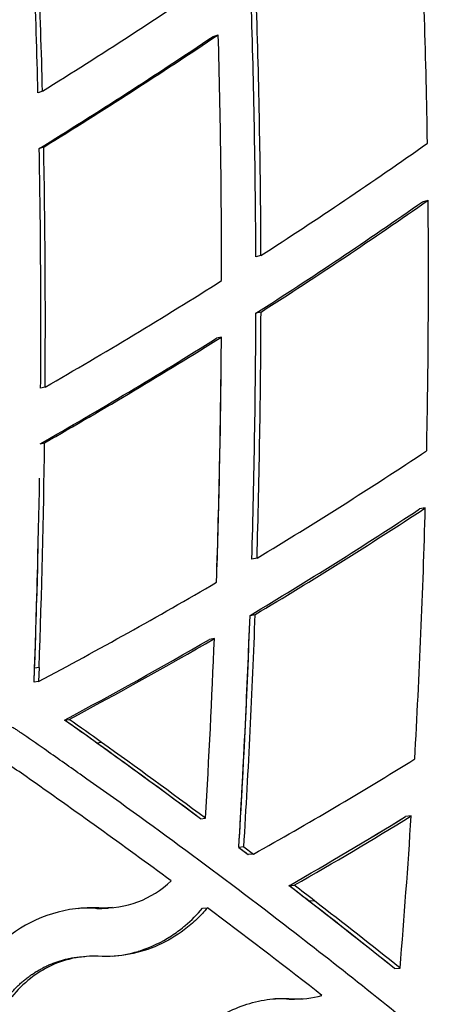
# Model space of a CAD drawing. Header units: millimetres. Extents: x 696 to 1161, y -96 to 347.
# Tile 41 of 55: x 1045 to 1078, y 141 to 220. Entities that reach past the tile are written whole.
import ezdxf

# ---------------------------------------------------------------- set-up
doc = ezdxf.new("R2010")
doc.units = ezdxf.units.MM
doc.header["$MEASUREMENT"] = 0
doc.layers.add('Crea2D$visibili$tangenti', color=7, linetype='Continuous', true_color=0x000000)

msp = doc.modelspace()

# ---------------------------------------------------------------- linework, layer by layer
at = {"layer": 'Crea2D$visibili$tangenti'}
for p, q in [((1060.93, 218.339), (1061.331, 218.47)), ((1047.22, 213.935), (1046.862, 213.811)), ((1047.319, 209.449), (1046.961, 209.33)), ((1077.714, 205.065), (1078.166, 205.178)), ((1064.752, 200.745), (1064.341, 200.638)), ((1064.756, 196.205), (1064.345, 196.105)), ((1061.582, 194.193), (1061.18, 194.096)), ((1047.433, 190.176), (1047.073, 190.084)), ((1047.028, 185.62), (1047.389, 185.706)), ((1077.938, 180.476), (1077.485, 180.397)), ((1064.436, 176.445), (1064.024, 176.372)), ((1063.877, 171.85), (1064.289, 171.917)), ((1061.017, 169.989), (1060.617, 169.926)), ((1046.55, 166.49), (1046.589, 167.607)), ((1046.948, 167.668), (1046.589, 167.607)), ((1046.948, 167.668), (1046.909, 166.549)), ((1046.909, 166.549), (1046.55, 166.49)), ((1048.996, 163.447), (1049.363, 163.502)), ((1049.541, 163.06), (1048.996, 163.447)), ((1051.962, 161.649), (1051.587, 161.597)), ((1076.81, 155.747), (1076.363, 155.704)), ((1059.905, 155.518), (1060.305, 155.561)), ((1076.363, 155.704), (1076.36, 155.704)), ((1063.384, 153.258), (1062.974, 153.218)), ((1062.974, 153.218), (1063.737, 152.642)), ((1063.384, 153.258), (1064.149, 152.681)), ((1064.149, 152.681), (1063.737, 152.642)), ((1067.002, 150.15), (1067.424, 150.186)), ((1069.051, 148.931), (1068.624, 148.898)), ((1050.087, 148.324), (1050.205, 148.332)), ((1051.03, 148.35), (1050.917, 148.351)), ((1051.755, 148.37), (1051.384, 148.337)), ((1051.484, 148.333), (1051.384, 148.337)), ((1051.484, 148.333), (1051.582, 148.33)), ((1052.387, 148.35), (1052.473, 148.357)), ((1060.057, 148.339), (1060.454, 148.371)), ((1058.575, 146.864), (1058.642, 146.92)), ((1058.642, 146.92), (1058.672, 146.945)), ((1054.976, 144.904), (1055.057, 144.93)), ((1050.355, 144.439), (1050.621, 144.459)), ((1075.463, 143.502), (1075.91, 143.528)), ((1069.647, 141.343), (1069.185, 141.704)), ((1065.954, 141.069), (1065.862, 141.066)), ((1066.092, 141.071), (1065.954, 141.069)), ((1066.24, 141.071), (1066.102, 141.071)), ((1066.419, 141.069), (1066.267, 141.071)), ((1066.515, 141.066), (1066.419, 141.069)), ((1066.616, 141.062), (1066.515, 141.066)), ((1066.79, 141.052), (1066.616, 141.062)), ((1066.79, 141.052), (1067.207, 141.075)), ((1067.98, 141.067), (1067.671, 141.051))]:
    msp.add_line(p, q, dxfattribs=at)
for centre, radius, start, end in [((315.719, 195.505), 731.734, 1.443252, 2.955085), ((319.146, 195.503), 727.946, 1.441196, 2.958835), ((415.516, 199.325), 662.675, 0.90226, 2.63775), ((802.717, 605.96), 462.022, 301.95156, 304.01722), ((364.501, 198.204), 699.844, 0.199292, 1.818457), ((357.517, 198.175), 707.24, 0.208164, 1.812563), ((804.267, 600.996), 460.763, 301.78421, 303.85131), ((804.049, 602.704), 462.418, 301.74121, 303.80615), ((346.651, 198.96), 714.946, 359.981397, 1.563706), ((853.8, 527.696), 389.099, 302.83048, 305.2035), ((308.641, 195.381), 738.451, 359.58895, 1.082356), ((308.354, 195.445), 739.098, 359.591501, 1.085632), ((853.724, 524.812), 390.397, 302.6499, 305.01211), ((853.653, 526.201), 391.742, 302.60764, 304.96761), ((394.046, 199.104), 684.147, 358.824212, 0.508631), ((852.442, 529.133), 391.042, 299.91036, 302.33485), ((282.692, 198.921), 781.658, 358.346967, 359.793576), ((282.444, 198.991), 782.317, 358.348546, 359.79594), ((852.552, 526.376), 392.346, 299.71432, 302.1234), ((852.486, 527.758), 393.683, 299.67469, 302.08173), ((243.416, 200.801), 818.192, 358.158462, 359.537255), ((315.997, 199.352), 745.603, 358.185109, 359.414526), ((243.829, 196.292), 803.63, 357.95878, 359.245214), ((875.49, 489.868), 365.97, 301.0836, 303.6063), ((213.459, 196.893), 833.647, 357.909999, 359.035088), ((871.342, 493.471), 374.847, 300.90667, 303.36293), ((871.496, 494.518), 375.82, 300.86342, 303.31978), ((393.488, 199.236), 684.707, 356.741908, 358.429958), ((198.671, 197.504), 848.445, 357.980672, 358.665693), ((871.334, 498.29), 375.337, 297.8902, 300.38562), ((210.222, 203.813), 854.254, 356.604608, 357.855739), ((209.106, 204.066), 855.787, 356.596352, 357.84704), ((204.504, 204.187), 859.982, 357.258911, 357.845074), ((870.447, 498.629), 379.897, 298.09666, 300.10835), ((162.157, 207.1), 899.626, 356.715801, 357.635805), ((870.423, 497.383), 378.685, 298.13605, 300.14877), ((694.142, -336.258), 612.886, 53.359414, 54.620245), ((681.119, -355.685), 636.521, 54.36569, 54.653002), ((678.255, -358.386), 640.125, 54.322836, 54.548004), ((345.372, 196.598), 718.912, 356.540667, 357.326155), ((698.348, -330.49), 605.745, 53.353242, 54.327725), ((698.2, -331.966), 607.292, 53.397375, 54.371797), ((682.42, -359.003), 632.733, 54.938175, 55.104007), ((900.109, 445.253), 335.421, 299.27862, 301.84573), ((699.091, -335.42), 603.854, 53.587334, 54.947533), ((899.79, 443.808), 338.105, 299.72278, 301.57176), ((445.593, 196.093), 632.505, 355.232861, 356.342764), ((899.736, 442.656), 336.954, 299.7626, 301.61303), ((899.294, 443.417), 337.835, 299.76404, 301.60764), ((1085.406, 182.664), 37.015, 232.70288, 234.18736), ((1052.165, 156.069), 7.71, 266.95132, 314.16512), ((742.834, -271.329), 531.723, 52.21459, 52.43545), ((756.528, -253.712), 509.412, 51.23767, 52.44799), ((742.755, -272.623), 533.083, 52.25902, 52.47986), ((758.983, -250.601), 505.447, 51.2342, 52.22163), ((758.799, -251.995), 506.95, 51.27905, 52.26594), ((1051.253, 137.335), 11.047, 87.39602, 126.58111), ((1050.842, 137.742), 10.61, 89.61928, 94.01306), ((1050.843, 137.776), 10.575, 89.60353, 89.62711), ((1050.844, 137.804), 10.547, 87.06633, 88.98829), ((1051.787, 156.197), 7.87, 268.51043, 268.52887), ((1051.787, 156.138), 7.811, 268.51773, 274.3113), ((1051.79, 156.084), 7.757, 274.32143, 274.41443), ((84251.267, -953167.018), 956938.997, 94.987720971, 94.987743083), ((1051.264, 155.694), 11.464, 310.25444, 320.08772), ((738.786, -281.884), 537.206, 52.04571, 53.21736), ((1051.639, 155.24), 10.875, 303.12457, 309.62886), ((1051.866, 154.878), 10.447, 287.78386, 303.03084), ((1051.741, 155.091), 10.694, 302.97029, 303.10305), ((1051.897, 154.815), 10.378, 275.07683, 286.74939), ((1051.91, 154.764), 10.326, 286.76181, 287.0939), ((1051.91, 154.764), 10.326, 287.09369, 287.27399), ((1066.18, 131.389), 9.682, 90.45936, 90.51872), ((1066.18, 131.385), 9.687, 89.48541, 89.64462), ((1067.239, 148.184), 7.145, 266.39422, 273.4658), ((1067.662, 148.166), 7.106, 266.32956, 286.21716)]:
    msp.add_arc(centre, radius, start, end, dxfattribs=at)
for points, knots in [([(1130.921, 90.639), (1130.277, 89.874), (1129.576, 89.055), (1128.825, 88.195), (1128.636, 88.027), (1128.397, 87.889), (1128.089, 87.831), (1127.786, 87.883), (1127.519, 88.048), (1127.36, 88.221), (1127.104, 88.558), (1126.767, 88.999), (1126.113, 89.846), (1124.99, 91.285), (1122.813, 94.009), (1118.142, 99.618), (1111.002, 107.545), (1101.682, 116.982), (1091.165, 126.803), (1079.626, 136.75), (1065.787, 147.804), (1054.991, 155.765), (1047.701, 160.887), (1046.044, 162.039), (1045.332, 162.531), (1045.199, 162.622), (1045.041, 162.727), (1044.8, 162.856), (1044.502, 162.966), (1044.194, 163.039), (1043.988, 163.056), (1043.88, 163.059)], [0, 0, 0, 0, 3.000916, 3.232251, 3.42652, 3.755958, 4.052501, 4.351201, 4.661742, 4.978667, 5.055849, 5.929025, 6.645281, 8.264584, 11.407701, 17.104682, 30.161773, 43.402102, 56.886875, 73.321545, 89.09621, 110.013299, 113.553666, 115.825044, 116.06888, 116.149656, 116.309189, 116.637447, 116.966292, 117.260036, 117.585105, 117.585105, 117.585105, 117.585105]), ([(1060.454, 148.371), (1060.194, 148.061), (1059.608, 147.433), (1058.342, 146.345), (1056.554, 145.282), (1054.195, 144.543), (1052.54, 144.434), (1051.699, 144.477)], [0, 0, 0, 0, 1.215258, 2.572625, 4.999427, 7.414149, 9.939494, 9.939494, 9.939494, 9.939494]), ([(1051.699, 144.477), (1051.385, 144.493), (1050.757, 144.487), (1049.453, 144.319), (1047.886, 143.8), (1046.159, 142.719), (1045.204, 141.765), (1044.762, 141.219)], [0, 0, 0, 0, 0.941656, 1.883823, 3.9354, 5.851734, 7.959345, 7.959345, 7.959345, 7.959345]), ([(1059.23, 116.338), (1058.798, 116.773), (1057.929, 117.776), (1056.419, 120.125), (1055.142, 123.586), (1054.782, 127.94), (1055.418, 131.509), (1056.43, 134.064), (1057.439, 135.851), (1058.662, 137.439), (1060.151, 138.836), (1061.811, 139.929), (1063.6, 140.687), (1065.417, 141.079), (1066.631, 141.111), (1067.207, 141.075)], [0, 0, 0, 0, 1.840287, 3.974525, 8.350236, 12.800109, 16.96452, 19.140474, 21.021631, 23.106852, 25.136466, 27.12463, 29.044916, 30.941345, 32.674393, 32.674393, 32.674393, 32.674393])]:
    msp.add_open_spline(points, degree=3, knots=knots, dxfattribs=at)
msp.add_open_spline([(1044.413, 141.196), (1045.283, 142.276), (1046.344, 143.203), (1047.591, 143.921), (1048.96, 144.336), (1050.355, 144.439)], degree=5, dxfattribs=at)

doc.saveas('drawing.dxf')
